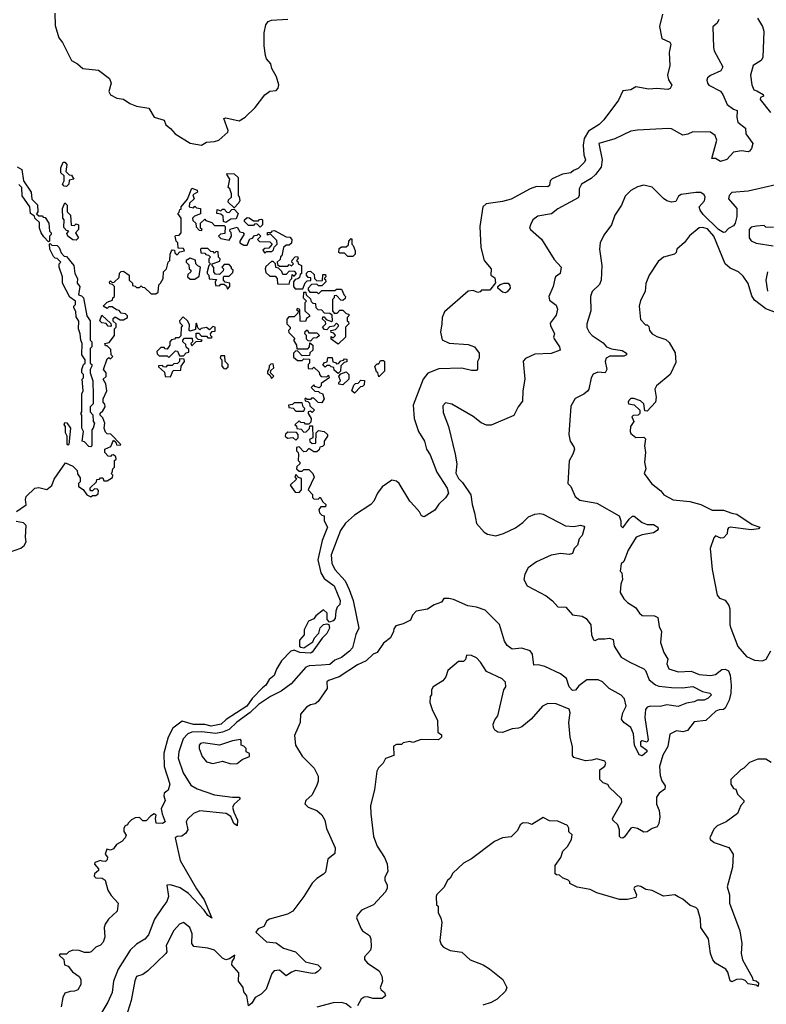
# Model space of a CAD drawing. Extents: x 1861455 to 2058065, y 200073 to 437907.
# Tile 101 of 256: x 1973297 to 1977888, y 260072 to 266126. Entities that reach past the tile are written whole.
import ezdxf

# ---------------------------------------------------------------- set-up
doc = ezdxf.new("R2010")
doc.units = 0

msp = doc.modelspace()

# ---------------------------------------------------------------- linework, layer by layer
at = {"layer": '0CON05XD'}
for points in [[(1973512.9, 266165), (1973515, 266090), (1973538.6, 266015), (1973560.8, 265985), (1973616.2, 265875), (1973653.3, 265855), (1973685, 265826.2), (1973782.5, 265815), (1973850, 265765), (1973860, 265735), (1973846, 265685), (1973855, 265663.3), (1973895, 265644.3), (1973935, 265638), (1973975, 265610), (1974015, 265594), (1974091.2, 265581.2), (1974125, 265526.7), (1974185, 265507.5), (1974195, 265480), (1974225, 265457.5), (1974252.5, 265425), (1974345, 265366.2), (1974415, 265353.8), (1974445, 265372.5), (1974495, 265376.2), (1974522.5, 265385), (1974576.7, 265435), (1974580, 265445), (1974552, 265518), (1974565, 265523.3), (1974646.9, 265503.1), (1974683, 265527), (1974744.6, 265585.4), (1974805, 265664.3), (1974835, 265686.9), (1974875, 265691.2), (1974885.6, 265704.4), (1974890, 265725), (1974875.5, 265775), (1974848.2, 265825), (1974842.3, 265855), (1974815.2, 265885.2), (1974808.1, 265905), (1974799.7, 265965), (1974799.5, 266045), (1974810, 266095), (1974825, 266113.8), (1974845, 266122), (1974945, 266130)], [(1977596, 266126), (1977586.4, 266103.6), (1977558.3, 266081.7), (1977563.3, 265955), (1977567.5, 265935), (1977621.2, 265835), (1977608.8, 265811.2), (1977545, 265783.3), (1977525, 265767.5), (1977521.2, 265755), (1977526.1, 265736.1), (1977534.2, 265724.2), (1977605.7, 265685.7), (1977621.2, 265665), (1977647.5, 265605), (1977685, 265576.7), (1977708.3, 265568.3), (1977706.2, 265525), (1977713.3, 265495), (1977759.2, 265459.2), (1977761.2, 265425), (1977803.8, 265365), (1977795.9, 265334.1), (1977785, 265317.5), (1977775, 265313.3), (1977735, 265320), (1977685, 265311.2), (1977645, 265266.7), (1977605, 265253.3), (1977575, 265273.3), (1977552.5, 265272.5), (1977584.2, 265385), (1977573, 265413), (1977545, 265433.8), (1977435, 265436), (1977405, 265421.2), (1977375, 265416.2), (1977305, 265454), (1977285, 265457.5), (1977095, 265446), (1977055, 265440), (1976956.6, 265393.4), (1976857.5, 265365), (1976877.9, 265265), (1976871.5, 265218.6), (1976836.8, 265173.2), (1976810.3, 265149.7), (1976750.6, 265115), (1976736.2, 265085), (1976736.7, 265045), (1976730.3, 265029.7), (1976605, 264964), (1976567.7, 264932.3), (1976482.3, 264917.7), (1976452.5, 264895), (1976437.5, 264865), (1976432.5, 264845), (1976437.5, 264835), (1976505, 264777.5), (1976582.5, 264652.5), (1976626.2, 264605), (1976620, 264565), (1976592.5, 264545), (1976586.4, 264533.6), (1976577.1, 264485), (1976550, 264425), (1976555, 264402.5), (1976595, 264371.2), (1976603.6, 264346.4), (1976595, 264310), (1976559.2, 264260.8), (1976561.1, 264245), (1976586, 264195), (1976580, 264175), (1976583.1, 264163.1), (1976616.2, 264115), (1976620, 264095), (1976565, 264073.3), (1976465, 264070), (1976406.4, 264043.6), (1976393, 264027), (1976403.3, 263915), (1976390, 263845), (1976389.3, 263780.7), (1976362.5, 263745), (1976335, 263692.5), (1976195, 263632.5), (1976167, 263633), (1976135, 263647.5), (1976086.1, 263686.1), (1975955, 263762.5), (1975915, 263770), (1975898.3, 263751.7), (1975900.7, 263710.7), (1975933.8, 263625), (1975974.2, 263454.2), (1975984.2, 263395), (1975977.8, 263337.8), (1975995, 263306), (1976020.4, 263280.4), (1976071.2, 263205), (1976078.5, 263145), (1976094, 263095), (1976105, 263027.5), (1976153.8, 262975), (1976173.4, 262963.4), (1976225, 262953.3), (1976272.5, 262967.5), (1976345, 263001.4), (1976391.2, 263035), (1976425, 263070), (1976465, 263086), (1976495, 263090), (1976515.9, 263085.9), (1976653.5, 263013.5), (1976705, 263009.4), (1976745, 263018.6), (1976765, 263012.5), (1976770, 263005), (1976756.2, 262955), (1976736.4, 262933.6), (1976726, 262895), (1976705.8, 262874.2), (1976695.7, 262844.3), (1976675, 262837.5), (1976624.2, 262844.2), (1976565, 262832.9), (1976475, 262792), (1976423.3, 262755), (1976402.3, 262717.7), (1976396, 262685), (1976416.7, 262645), (1976535, 262584.3), (1976573, 262553), (1976605, 262516), (1976655, 262513.3), (1976696.3, 262466.3), (1976755, 262458.9), (1976780, 262445), (1976809.2, 262405), (1976812, 262345), (1976825, 262312.5), (1976835, 262308.8), (1976855, 262318.8), (1976895, 262319.2), (1976924.1, 262324.1), (1976946.7, 262315), (1976951.2, 262275), (1976995, 262207.5), (1977048, 262175), (1977134.6, 262134.6), (1977145, 262123.8), (1977167.5, 262067.5), (1977205.9, 262035.9), (1977227.6, 262027.7), (1977305, 262020.7), (1977371.3, 262018.7), (1977435, 262025.5), (1977496.1, 261996.1), (1977540, 261985), (1977550, 261975), (1977530, 261955), (1977505, 261942), (1977465, 261942.5), (1977445, 261931.4), (1977396.4, 261923.6), (1977345, 261904.4), (1977275, 261912.9), (1977235, 261903.1), (1977175, 261905.8), (1977155, 261898.8), (1977144.3, 261885), (1977140, 261835), (1977161.7, 261698.3), (1977155, 261683.3), (1977125, 261692.5), (1977113.6, 261686.4), (1977113.6, 261663.6), (1977152.5, 261635), (1977152.5, 261625), (1977125, 261600), (1977105, 261606.7), (1977076.7, 261665), (1977071.5, 261735), (1977054.5, 261774.6), (1977011.2, 261805), (1976996.7, 261825), (1977006.2, 261865), (1977025.7, 261905), (1977015, 261951.2), (1976995, 261973.8), (1976921.2, 262015), (1976881.2, 262055), (1976853.4, 262066.6), (1976785, 262067.5), (1976735, 262031.2), (1976715, 262004), (1976695, 262001.4), (1976675, 262023.8), (1976659.5, 262075), (1976623.1, 262105), (1976525, 262149.5), (1976485, 262160), (1976457.5, 262157.5), (1976450.6, 262225), (1976435, 262245.7), (1976385, 262262.5), (1976325, 262256.2), (1976295, 262278.8), (1976277.5, 262305), (1976246.6, 262406.6), (1976160, 262495), (1976105.7, 262514.3), (1976052.8, 262522.8), (1975965, 262561.9), (1975935, 262568), (1975905, 262566.7), (1975890, 262545), (1975845, 262527.5)], [(1977249.5, 266160.4), (1977230, 266085), (1977245, 266010), (1977295, 265987.5), (1977300, 265975), (1977290, 265925), (1977294, 265845), (1977280, 265785), (1977286.1, 265756.1), (1977306.4, 265723.6), (1977296.4, 265703.6), (1977283, 265697), (1977215, 265702.9), (1977165, 265698.6), (1977085, 265712.5), (1977055, 265693.8), (1977005, 265688.8), (1976978.2, 265631.8), (1976889.3, 265510.7), (1976859.5, 265480.5), (1976795, 265440), (1976768.2, 265395)], [(1977833.3, 266135), (1977863.6, 266083.6), (1977872.5, 266055), (1977866.7, 265893.3), (1977855, 265874.2), (1977806.7, 265845), (1977790, 265785), (1977797.5, 265725), (1977810, 265695), (1977828.3, 265688.3), (1977867.5, 265665), (1977870, 265655), (1977851.7, 265648.3), (1977850, 265635), (1977913.8, 265555)], [(1976768.2, 265395), (1976762.1, 265355), (1976765.8, 265295), (1976776.2, 265265), (1976769.5, 265250.4), (1976730, 265210), (1976701.7, 265198.3), (1976685, 265183.8), (1976635, 265176.9), (1976571.7, 265148.3), (1976558, 265135), (1976554.1, 265105.9), (1976545, 265099.2), (1976475, 265100.4), (1976435, 265086.4), (1976318.3, 265021.7), (1976265, 265007.3), (1976165.9, 264994.1), (1976143.8, 264975), (1976126.2, 264855), (1976133.3, 264725), (1976152.5, 264645), (1976196.7, 264595), (1976193.8, 264555), (1976218.6, 264538.6), (1976222.3, 264507.7), (1976188, 264462), (1976137, 264463), (1976128, 264452), (1976115, 264448), (1976085, 264461.9), (1976053.8, 264456.2), (1975909.6, 264330.4), (1975894.8, 264295), (1975893.1, 264256.9), (1975884.2, 264205), (1975895, 264158), (1975937, 264137), (1976055, 264128), (1976093.6, 264113.6), (1976122.5, 264075), (1976122.5, 264045), (1976112.5, 264025), (1976111.7, 263978.3), (1976105, 263970), (1976075, 263970), (1976015, 263983.8), (1975875, 263978.6), (1975806.9, 263953.1), (1975777.1, 263915), (1975716.9, 263755), (1975723.4, 263673.4), (1975750, 263595), (1975786.2, 263535), (1975798, 263485), (1975820.6, 263450.6), (1975862.2, 263345), (1975926.3, 263246.3), (1975933.6, 263215), (1975915, 263185.4), (1975873.5, 263146.5), (1975850.2, 263109.8), (1975785, 263068.9), (1975766.9, 263075), (1975755, 263099.2), (1975724, 263135), (1975696.9, 263165), (1975630, 263275), (1975615, 263287.8), (1975585, 263294), (1975525.8, 263254.2), (1975497.5, 263215), (1975475, 263166.7), (1975456.2, 263145), (1975355, 263080.6), (1975300.4, 263029.6), (1975268.8, 262985), (1975211.9, 262835), (1975216.4, 262785), (1975235, 262745.6), (1975298.8, 262675), (1975323.1, 262623), (1975347.6, 262555), (1975382.9, 262385), (1975363.5, 262346.5), (1975342.5, 262265), (1975325, 262242.7), (1975275.8, 262204.2), (1975235, 262187.7), (1975205, 262161.8), (1975152.3, 262157.7), (1975076.3, 262153.7), (1975055.6, 262145), (1974966.5, 262043.5), (1974905, 261997.1), (1974838.5, 261965), (1974765, 261915.7), (1974715, 261866), (1974632.9, 261807.1), (1974585, 261761.9), (1974544.8, 261745.2), (1974503.5, 261736.5), (1974415, 261748.3), (1974355.3, 261744.7), (1974331.4, 261735), (1974303.5, 261705), (1974275.6, 261625), (1974272.2, 261585), (1974301.9, 261495), (1974349.5, 261419.5), (1974388.1, 261398.1), (1974495, 261360.6), (1974605, 261345.7), (1974645.8, 261345.8), (1974652.5, 261335), (1974615, 261302.5), (1974606.2, 261285), (1974613.4, 261253.4), (1974637.3, 261205), (1974635, 261170), (1974614.7, 261184.7), (1974596.4, 261226.4), (1974566.1, 261246.1), (1974405, 261262.5), (1974365, 261246.2), (1974328.3, 261211.7), (1974321.5, 261195), (1974331.8, 261145), (1974317.3, 261122.7), (1974295, 261106.2), (1974265, 261104), (1974254.2, 261095), (1974285, 260956.7), (1974385, 260782), (1974432.2, 260715), (1974478.3, 260601.7), (1974455, 260617.5), (1974431.9, 260651.9), (1974335, 260754.2), (1974285, 260788.6), (1974225, 260806.2), (1974202.5, 260805), (1974212, 260735), (1974202.5, 260705), (1974178.2, 260671.8), (1974126, 260595), (1974089.6, 260500.4), (1974066.4, 260473.6), (1974015, 260441.4), (1973975.8, 260405), (1973902.1, 260287.9), (1973873.9, 260213.9), (1973866.2, 260145), (1973840, 260085), (1973802, 260025)], [(1973281.7, 265221.7), (1973310, 265205), (1973320, 265135), (1973367.5, 265065), (1973371.7, 265021.7), (1973407, 264987), (1973410, 264945), (1973401.7, 264931.7), (1973415, 264920), (1973435, 264920), (1973441.7, 264911.7), (1973455, 264910), (1973477.5, 264875), (1973480, 264825), (1973490, 264815), (1973490, 264805), (1973480, 264795), (1973480, 264765), (1973475, 264760)], [(1973585, 265100), (1973571.7, 265101.7), (1973560, 265115), (1973570, 265135), (1973570, 265165), (1973550, 265185), (1973550, 265215), (1973565, 265250), (1973575, 265250), (1973587.5, 265235), (1973581.7, 265191.7), (1973601.7, 265171.7), (1973615, 265170), (1973630, 265145), (1973601.7, 265138.3), (1973600, 265115), (1973585, 265100)], [(1974615, 264970), (1974580, 265005), (1974581.7, 265018.3), (1974600, 265035), (1974600, 265055), (1974590, 265085), (1974580, 265095), (1974590, 265145), (1974570, 265175), (1974575, 265180), (1974615, 265177.5), (1974640, 265155), (1974640, 265045), (1974647, 265037), (1974650, 265015), (1974645, 265000), (1974615, 264970)], [(1973277, 263103), (1973337, 263143), (1973332.5, 263175), (1973337.5, 263195), (1973390, 263245), (1973415, 263250), (1973465, 263237.5), (1973495, 263262.5), (1973509.3, 263300.7), (1973578.3, 263401.7), (1973625, 263380), (1973650, 263355), (1973653, 263333), (1973668.3, 263308.3), (1973670, 263285), (1973660, 263275), (1973660, 263255), (1973688.3, 263238.3), (1973710, 263205), (1973735, 263192.5), (1973745, 263200), (1973765, 263200), (1973779.3, 263210.7), (1973781.7, 263231.7), (1973775, 263240), (1973758.3, 263241.7), (1973745, 263230), (1973735, 263230), (1973730, 263235), (1973731.7, 263248.3), (1973770, 263285), (1973771.7, 263298.3), (1973788.3, 263301.7), (1973795, 263310), (1973808.3, 263308.3), (1973815, 263290), (1973835, 263290), (1973868.3, 263311.7), (1973870, 263325), (1973860, 263335), (1973867, 263343), (1973870, 263365), (1973880, 263375), (1973880, 263415), (1973890, 263425), (1973888.3, 263438.3), (1973875, 263450), (1973861.7, 263448.3), (1973855, 263440), (1973841.7, 263441.7), (1973820, 263465), (1973820, 263485), (1973858.3, 263501.7), (1973875, 263540), (1973888.3, 263528.3), (1973891.7, 263511.7), (1973915, 263510), (1973920, 263515), (1973858.3, 263578.3), (1973835, 263580), (1973825, 263590), (1973817.5, 263615), (1973820, 263645), (1973808.3, 263678.3), (1973792.5, 263695), (1973793, 263707), (1973809.3, 263720.7), (1973822.5, 263745), (1973821.7, 263761.7), (1973810, 263775), (1973810, 263795), (1973832.5, 263845), (1973827, 263887), (1973810, 263915), (1973828.3, 263931.7), (1973830, 263955), (1973812.5, 263975), (1973835, 264040), (1973845, 264050), (1973855, 264040), (1973870, 264055), (1973860, 264065), (1973858.3, 264098.3), (1973835, 264120), (1973825, 264120), (1973820, 264135), (1973848.3, 264141.7), (1973880, 264185), (1973880, 264225), (1973890, 264235), (1973890, 264255), (1973871.7, 264271.7), (1973871.7, 264288.3), (1973885, 264300), (1973915, 264280), (1973935, 264280), (1973960, 264295), (1973960, 264305), (1973948.3, 264318.3), (1973921.7, 264321.7), (1973908.3, 264338.3), (1973891.7, 264341.7), (1973865, 264360), (1973845, 264360), (1973835, 264350), (1973810, 264365), (1973835, 264390), (1973868.3, 264401.7), (1973870, 264415), (1973880, 264425), (1973880, 264485), (1973868.3, 264498.3), (1973851.7, 264501.7), (1973850, 264515), (1973855, 264520), (1973865, 264510), (1973878.3, 264511.7), (1973908.3, 264541.7), (1973911.7, 264568.3), (1973921.7, 264578.3), (1973935, 264580), (1973970, 264555), (1973970, 264525), (1973990, 264505), (1973991.7, 264491.7), (1974008.3, 264488.3), (1974015, 264480), (1974035, 264480), (1974045, 264490), (1974051.7, 264481.7), (1974065, 264480), (1974105, 264440), (1974135, 264440), (1974148.3, 264451.7), (1974152.5, 264495), (1974163, 264507), (1974180, 264535), (1974182.5, 264575), (1974200, 264595), (1974210, 264635), (1974220, 264645), (1974222.5, 264685), (1974230, 264705), (1974235, 264710), (1974248.3, 264708.3), (1974251.7, 264691.7), (1974265, 264680), (1974281.7, 264698.3), (1974310, 264705), (1974305, 264720), (1974271.7, 264721.7), (1974270, 264755), (1974260, 264765), (1974252.5, 264795), (1974255, 264800), (1974278.3, 264801.7), (1974290, 264815), (1974290, 264905), (1974270, 264935), (1974278.3, 264941.7), (1974281.7, 264958.3), (1974290, 264960), (1974290, 264975), (1974328.3, 265021.7), (1974355, 265090), (1974388.3, 265078.3), (1974390, 265065), (1974361.7, 265048.3), (1974370, 265025), (1974341.7, 264998.3), (1974340, 264975), (1974365, 264970), (1974375, 264980), (1974385, 264970), (1974410, 264965), (1974408.3, 264931.7), (1974371.7, 264918.3), (1974360, 264905), (1974361.7, 264891.7), (1974380, 264875), (1974381.7, 264851.7), (1974401.7, 264831.7), (1974415, 264830), (1974420, 264835), (1974410, 264845), (1974410, 264875), (1974435, 264900), (1974441.7, 264891.7), (1974478.3, 264878.3), (1974495, 264860), (1974555, 264860), (1974560, 264855), (1974558.3, 264811.7), (1974533, 264807), (1974520, 264795), (1974535, 264780), (1974585, 264770), (1974600, 264795), (1974597, 264817), (1974590, 264825), (1974591.7, 264838.3), (1974635, 264850), (1974651.7, 264821.7), (1974668.3, 264818.3), (1974677, 264807), (1974650, 264765), (1974650, 264755), (1974675, 264740), (1974695, 264740), (1974711.7, 264778.3), (1974728.3, 264781.7), (1974741.7, 264798.3), (1974758.3, 264801.7), (1974765, 264810), (1974780, 264795), (1974760, 264775), (1974771.7, 264761.7), (1974835, 264760), (1974850, 264745), (1974828.3, 264721.7), (1974805, 264720), (1974791.7, 264708.3), (1974805, 264690), (1974815, 264700), (1974848.3, 264701.7), (1974858.3, 264711.7), (1974861.7, 264728.3), (1974880, 264745), (1974878.3, 264768.3), (1974838.3, 264808.3), (1974821.7, 264801.7), (1974821.7, 264818.3), (1974845, 264820), (1974851.7, 264828.3), (1974865, 264830), (1974935, 264790), (1974958.3, 264788.3), (1974970, 264775), (1974968.3, 264751.7), (1974955, 264740), (1974935, 264740), (1974920, 264725), (1974910, 264675), (1974901.7, 264668.3), (1974898.3, 264651.7), (1974880, 264635), (1974881.7, 264621.7), (1974895, 264610)], [(1973475, 264760), (1973445, 264790), (1973430, 264815), (1973420, 264845), (1973418.3, 264878.3), (1973390, 264905), (1973388.3, 264918.3), (1973363.3, 264935), (1973360, 264975), (1973313, 265043), (1973310, 265095), (1973293, 265113)], [(1978045, 265133.6), (1977775, 265070.8), (1977675, 265062.5), (1977660, 265045), (1977655.4, 265025), (1977706.8, 264965), (1977707, 264915), (1977695.8, 264875), (1977685, 264858.1), (1977655, 264842.9), (1977635, 264819.2), (1977625, 264816.9), (1977594.5, 264835), (1977498.8, 264928.8), (1977480.9, 264955), (1977475.4, 264975), (1977508.2, 265011.8), (1977511.5, 265035), (1977505, 265049.2), (1977485, 265062.9), (1977455, 265064.4), (1977365, 265050.8), (1977348.3, 265041.7), (1977331.2, 265008.8), (1977305, 265003.8), (1977275, 265012), (1977255, 265026.2), (1977185, 265096.7), (1977135, 265107.5), (1977095, 265097.5), (1977053.9, 265076.1), (1977019.3, 265040.7), (1976996.7, 264985), (1976956.7, 264925), (1976936.7, 264865), (1976889.3, 264800.7), (1976866.2, 264755), (1976861.2, 264715), (1976876.2, 264615), (1976872, 264525), (1976862.3, 264497.7), (1976816.7, 264455), (1976806.7, 264425), (1976808.8, 264335), (1976783.3, 264255), (1976783.6, 264233.6), (1976797.5, 264205), (1976817.5, 264185), (1976885, 264140), (1976904.2, 264114.2), (1976935, 264102.5), (1977002.1, 264092.1), (1977027.5, 264075), (1977027.5, 264065), (1977012, 264058), (1976925, 264056.2), (1976902.5, 264045), (1976896.7, 264025), (1976906.2, 263975), (1976896.7, 263955)], [(1973645, 264770), (1973625, 264772.5), (1973592.5, 264795), (1973588.3, 264811.7), (1973600, 264825), (1973585, 264830), (1973568.3, 264848.3), (1973570, 264895), (1973562.5, 264905), (1973560, 264965), (1973575, 265000), (1973590, 264985), (1973590, 264945), (1973610, 264925), (1973613, 264863), (1973635, 264860), (1973645, 264870), (1973660, 264865), (1973660, 264835), (1973640, 264815), (1973660, 264785), (1973645, 264770)], [(1974565, 264880), (1974550, 264885), (1974548.3, 264918.3), (1974535, 264930), (1974510, 264935), (1974511.7, 264958.3), (1974535, 264950), (1974545, 264960), (1974555, 264960), (1974571.7, 264941.7), (1974585, 264940), (1974601.7, 264958.3), (1974615, 264960), (1974640, 264935), (1974628.3, 264901.7), (1974595, 264900), (1974565, 264880)], [(1974775, 264850), (1974755, 264870), (1974741.7, 264868.3), (1974735, 264860), (1974705, 264860), (1974680, 264885), (1974680, 264895), (1974695, 264910), (1974708.3, 264908.3), (1974735, 264890), (1974765, 264890), (1974771.7, 264898.3), (1974785, 264900), (1974790, 264895), (1974790, 264865), (1974775, 264850)], [(1978005, 264302.9), (1977885, 264348.1), (1977815, 264402.5), (1977798, 264428), (1977775, 264503.8), (1977745, 264549.2), (1977717.5, 264575), (1977665, 264599.1), (1977634.6, 264625), (1977565.4, 264795), (1977525, 264839.4), (1977495, 264848), (1977475, 264846.2), (1977415, 264797.5), (1977383.9, 264756.1), (1977337.5, 264715), (1977332.5, 264695), (1977322.5, 264685), (1977255, 264666.7), (1977221.7, 264638.3), (1977166.7, 264555), (1977147, 264503), (1977142.5, 264455), (1977115, 264400), (1977106.7, 264365), (1977115, 264282.5), (1977145, 264250), (1977155, 264250), (1977165, 264240), (1977170, 264215), (1977186.7, 264195), (1977215, 264178), (1977269.5, 264159.6), (1977290.5, 264140.4), (1977327.3, 264077.3), (1977332, 264018), (1977296.7, 263945), (1977212.5, 263875), (1977202.5, 263855), (1977210, 263805), (1977206.7, 263775), (1977155, 263720), (1977141.7, 263721.7), (1977133.8, 263765), (1977115, 263782), (1977073.6, 263796.4), (1977055, 263796.7), (1977043.3, 263785), (1977037.5, 263775), (1977040, 263765), (1977075, 263757.5), (1977110, 263725), (1977110, 263705), (1977100, 263695), (1977068.3, 263691.7), (1977060, 263685), (1977072.5, 263655), (1977053.3, 263625), (1977050, 263595), (1977055, 263582.5), (1977085, 263557.5), (1977135, 263560), (1977145, 263550), (1977138, 263505), (1977144.1, 263464.1), (1977139.2, 263405), (1977147.5, 263365), (1977136.7, 263335), (1977182.5, 263275), (1977239.3, 263229.3), (1977257.5, 263205), (1977315, 263174), (1977416.4, 263163.6), (1977485, 263146.2), (1977555, 263110), (1977625, 263111.4), (1977675, 263091.1), (1977705.8, 263085.8), (1977801.4, 263021.4), (1977847.5, 263005), (1977840, 262995), (1977795, 262990), (1977665, 263006.2), (1977655, 263002.5), (1977649.3, 262990.7), (1977647.5, 262965), (1977625, 262940), (1977608.3, 262938.3), (1977575, 262952.5), (1977565, 262940), (1977543.3, 262875), (1977554, 262745), (1977585, 262587.5), (1977599.3, 262569.3), (1977635, 262556.7), (1977656.7, 262525), (1977663.6, 262503.6), (1977663.3, 262405), (1977668.8, 262385), (1977711.7, 262271.7), (1977765, 262211.2), (1977815, 262188), (1977865, 262184), (1977886, 262195), (1977915, 262246.2)], [(1977931.7, 264848.3), (1977885, 264850), (1977875, 264860), (1977826.4, 264856.4), (1977795, 264850), (1977782.5, 264835), (1977781.2, 264785), (1977795, 264766.7), (1977825, 264751.2), (1977930, 264735)], [(1975345, 264670), (1975315, 264670), (1975295, 264690), (1975265, 264690), (1975260, 264695), (1975261.7, 264718.3), (1975275, 264730), (1975305, 264730), (1975318.3, 264741.7), (1975320, 264765), (1975335, 264780), (1975340, 264775), (1975340, 264745), (1975348.3, 264738.3), (1975360, 264705), (1975360, 264685), (1975345, 264670)], [(1973735, 263500), (1973721.7, 263501.7), (1973695, 263530), (1973682.5, 263535), (1973690, 263595), (1973680, 263615), (1973680, 263695), (1973673.3, 263705), (1973680, 263715), (1973680, 263825), (1973687.5, 263845), (1973682.5, 263915), (1973690, 263925), (1973690, 263945), (1973680, 263955), (1973680, 263975), (1973690, 264005), (1973700, 264015), (1973700, 264035), (1973680, 264065), (1973682.5, 264135), (1973672.5, 264155), (1973670, 264195), (1973660, 264225), (1973661.7, 264271.7), (1973645, 264300), (1973641.7, 264331.7), (1973630, 264355), (1973630, 264365), (1973640, 264375), (1973640, 264395), (1973605, 264420), (1973560, 264505), (1973560, 264545), (1973540, 264605), (1973540, 264625), (1973550, 264635), (1973528.3, 264658.3), (1973515, 264660), (1973505, 264670), (1973482.5, 264715), (1973480, 264745), (1973485, 264750), (1973495, 264740), (1973528.3, 264738.3), (1973540, 264725), (1973551.7, 264691.7), (1973571.7, 264671.7), (1973585, 264670), (1973630, 264615), (1973637.5, 264565), (1973652.5, 264535), (1973650, 264505), (1973667.5, 264485), (1973660, 264435), (1973678.3, 264428.3), (1973690, 264415), (1973710, 264305), (1973730, 264275), (1973730, 264155), (1973740, 264145), (1973740, 264115), (1973730, 264105), (1973730, 264015), (1973740, 264005), (1973740, 263995), (1973730, 263975), (1973730, 263955), (1973747.5, 263905), (1973750, 263815), (1973750, 263765), (1973730, 263745), (1973730, 263715), (1973747, 263697), (1973750, 263655), (1973757.5, 263645), (1973750, 263615), (1973740, 263605), (1973740, 263505), (1973735, 263500)], [(1974575, 264470), (1974590, 264485), (1974590, 264505), (1974561.7, 264511.7), (1974550, 264525), (1974550, 264545), (1974555, 264550), (1974585, 264550), (1974608.3, 264571.7), (1974610, 264585), (1974600, 264595), (1974600, 264605), (1974585, 264620), (1974555, 264620), (1974540, 264605), (1974550, 264595), (1974548.3, 264581.7), (1974525, 264560), (1974501.7, 264561.7), (1974490, 264575), (1974491.7, 264601.7), (1974480, 264615), (1974480, 264625), (1974528.3, 264641.7), (1974530, 264655), (1974520, 264665), (1974518.3, 264698.3), (1974505, 264700), (1974495, 264690), (1974488.3, 264698.3), (1974471.7, 264701.7), (1974455, 264720), (1974415, 264720), (1974410, 264715), (1974411.7, 264691.7), (1974435, 264690), (1974441.7, 264681.7), (1974458.3, 264678.3), (1974470, 264665), (1974460, 264655), (1974460, 264635), (1974470, 264625), (1974460, 264615), (1974450, 264575), (1974450, 264565), (1974460, 264555), (1974461.7, 264531.7), (1974508.3, 264528.3), (1974500, 264515), (1974501.7, 264491.7), (1974525, 264490), (1974535, 264500), (1974555, 264500), (1974568.3, 264488.3), (1974575, 264470)], [(1974895, 264610), (1974945, 264610), (1974955, 264620), (1974968.3, 264611.7), (1974980, 264625), (1974970, 264635), (1974971.7, 264648.3), (1974991.7, 264668.3), (1975005, 264670), (1975010, 264655), (1975000, 264645), (1975008.3, 264638.3), (1975010, 264625), (1975030, 264615), (1975030, 264565), (1975021.7, 264558.3), (1975018.3, 264541.7), (1975008.3, 264531.7), (1974991.7, 264528.3), (1974980, 264515), (1974980, 264485), (1974991.7, 264471.7), (1975038.3, 264471.7), (1975051.7, 264508.3), (1975065, 264520), (1975088.3, 264521.7), (1975088.3, 264538.3), (1975071.7, 264541.7), (1975060, 264555), (1975061.7, 264568.3), (1975071.7, 264578.3), (1975085, 264580), (1975108.3, 264558.3), (1975110, 264535), (1975125, 264520), (1975158.3, 264521.7), (1975161.7, 264558.3), (1975178.3, 264558.3), (1975180, 264545), (1975170, 264535), (1975178.3, 264528.3), (1975180, 264515), (1975155, 264490), (1975135, 264490), (1975125, 264500), (1975091.7, 264498.3), (1975070, 264475), (1975070, 264465), (1975081.7, 264451.7), (1975125, 264450), (1975135, 264440), (1975155, 264460), (1975235, 264460), (1975245, 264470), (1975275, 264470), (1975291.7, 264431.7), (1975300, 264425), (1975298.3, 264411.7), (1975285, 264400), (1975271.7, 264401.7), (1975245, 264430), (1975231.7, 264428.3), (1975230, 264415), (1975220, 264405), (1975220, 264335), (1975231.7, 264321.7), (1975248.3, 264321.7), (1975265, 264340), (1975285, 264340), (1975305, 264320), (1975320, 264315), (1975320, 264305), (1975310, 264295), (1975310, 264275), (1975318.3, 264268.3), (1975320, 264255), (1975300, 264235), (1975300, 264175), (1975255, 264130), (1975211.7, 264161.7), (1975211.7, 264178.3), (1975225, 264170), (1975240, 264185), (1975228.3, 264198.3), (1975211.7, 264201.7), (1975210, 264215), (1975238.3, 264221.7), (1975258.3, 264241.7), (1975258.3, 264248.3), (1975245, 264260), (1975228.3, 264241.7), (1975201.7, 264238.3), (1975185, 264220), (1975171.7, 264221.7), (1975160, 264235), (1975180, 264255), (1975178.3, 264268.3), (1975160, 264285), (1975161.7, 264298.3), (1975168.3, 264298.3), (1975181.7, 264281.7), (1975215, 264270), (1975220, 264275), (1975218.3, 264308.3), (1975205, 264320), (1975171.7, 264321.7), (1975155, 264340), (1975131.7, 264341.7), (1975120, 264355), (1975118.3, 264378.3), (1975101.7, 264381.7), (1975091.7, 264391.7), (1975088.3, 264408.3), (1975061.7, 264431.7), (1975058.3, 264448.3), (1975041.7, 264448.3), (1975040, 264415), (1975060, 264395), (1975050, 264385), (1975050, 264335), (1975078.3, 264308.3), (1975078.3, 264301.7), (1975061.7, 264288.3), (1975055, 264270), (1975021.7, 264271.7), (1975020, 264345), (1975005, 264350), (1975000, 264345), (1975010, 264335), (1975008.3, 264321.7), (1974985, 264300), (1974951.7, 264298.3), (1974940, 264285), (1974940, 264255), (1974960, 264235), (1974960, 264225), (1974950, 264215), (1974951.7, 264201.7), (1974990, 264165), (1974980, 264155), (1975000, 264125), (1975001.7, 264101.7), (1975068.3, 264101.7), (1975080, 264115), (1975081.7, 264138.3), (1975100, 264125), (1975100, 264095), (1975081.7, 264078.3), (1975078.3, 264061.7), (1975035, 264060), (1975008.3, 264088.3), (1974995, 264090), (1974980, 264075), (1974981.7, 264051.7), (1975005, 264030), (1975035, 264030), (1975045, 264040), (1975078.3, 264038.3), (1975080, 264015), (1975070, 264005), (1975071.7, 263981.7), (1975095, 263980), (1975105, 263990), (1975138.3, 263958.3), (1975140, 263945), (1975151.7, 263931.7), (1975185, 263930), (1975195, 263940), (1975200, 263925), (1975151.7, 263888.3), (1975150, 263875), (1975138.3, 263861.7), (1975111.7, 263871.7), (1975105, 263880), (1975090, 263865), (1975111.7, 263841.7), (1975135, 263840), (1975141.7, 263831.7), (1975158.3, 263828.3), (1975170, 263795), (1975155, 263770), (1975131.7, 263771.7), (1975105, 263800), (1975091.7, 263798.3), (1975085, 263790), (1975065, 263790), (1975055, 263800), (1975050, 263795), (1975051.7, 263781.7), (1975068.3, 263778.3), (1975078.3, 263768.3), (1975081.7, 263751.7), (1975110, 263725), (1975095, 263710), (1975085, 263720), (1975070, 263715), (1975070, 263705), (1975090, 263675), (1975088.3, 263651.7), (1975075, 263640), (1975055, 263640), (1975048.3, 263648.3), (1975025, 263650), (1975015, 263660), (1974990, 263635), (1974998.3, 263628.3), (1975001.7, 263611.7), (1975028.3, 263608.3), (1975045, 263590), (1975058.3, 263591.7), (1975078.3, 263611.7), (1975081.7, 263628.3), (1975098.3, 263628.3), (1975100, 263555), (1975080, 263545), (1975081.7, 263531.7), (1975095, 263520), (1975118.3, 263521.7), (1975120, 263585), (1975135, 263600), (1975170, 263595), (1975190, 263575), (1975190, 263565), (1975170, 263535), (1975168.3, 263511.7), (1975158.3, 263501.7), (1975141.7, 263498.3), (1975138.3, 263481.7), (1975125, 263470), (1975105, 263470), (1975075, 263490), (1975058.3, 263471.7), (1975045, 263470), (1975015, 263500), (1975000, 263495), (1975000, 263475), (1975010, 263465), (1975011.7, 263451.7), (1975010, 263415), (1975020, 263405), (1975020, 263395), (1975001.7, 263378.3), (1975000, 263365), (1975015, 263350), (1975035, 263350), (1975045, 263360), (1975075, 263360), (1975100, 263335), (1975107, 263313), (1975070, 263235), (1975097, 263207), (1975098.3, 263188.3), (1975105, 263180), (1975131.7, 263178.3), (1975145, 263190), (1975161.7, 263161.7), (1975180, 263145), (1975178.3, 263131.7), (1975148.3, 263131.7), (1975137.5, 263115), (1975140, 263095), (1975155, 263080), (1975170, 263075), (1975170, 263045), (1975188.8, 263005), (1975157, 262923), (1975130.8, 262805), (1975149.2, 262725), (1975170.3, 262690.3), (1975231.2, 262645), (1975266.7, 262555), (1975265, 262530), (1975250, 262515), (1975240.7, 262489.3), (1975236.2, 262445), (1975225, 262430), (1975201.7, 262421.7), (1975188.3, 262438.3), (1975187, 262477), (1975165, 262497.5), (1975118.3, 262461.7), (1975105, 262443.3), (1975072.3, 262427.7), (1975046, 262375), (1975047, 262343), (1975018.3, 262311.7), (1975017.5, 262275), (1975025, 262267.5), (1975045, 262263.3), (1975099.5, 262300.4), (1975110, 262325), (1975135.9, 262354.1), (1975145, 262387.5), (1975165, 262406.7), (1975185, 262412.5), (1975197.5, 262407.5), (1975201.2, 262385), (1975185, 262351.2), (1975156.9, 262323.1), (1975095, 262236.7), (1975085, 262231.2), (1975020, 262235), (1974985, 262248.8), (1974965, 262243.8), (1974906.7, 262185), (1974876.1, 262133.9), (1974862.5, 262095), (1974830.7, 262069.3), (1974810, 262035), (1974791.2, 262018.8), (1974726.9, 261953.1), (1974693.3, 261905), (1974566.8, 261823.2), (1974536.7, 261795), (1974475, 261781.8), (1974435, 261792.1), (1974365, 261793.3), (1974297.3, 261812.7), (1974239.5, 261770.5), (1974209.4, 261715), (1974183, 261617), (1974185.6, 261535), (1974220, 261425), (1974210.5, 261389.6), (1974185, 261370), (1974183.3, 261355), (1974192.5, 261325), (1974167.5, 261275), (1974173, 261243), (1974192.5, 261195), (1974175, 261183.8), (1974137, 261187), (1974132.5, 261215), (1974137.5, 261235), (1974125, 261242.5), (1974100.7, 261229.3), (1974075, 261200), (1974055, 261200), (1974035, 261220), (1974008.3, 261218.3), (1973985, 261207.5), (1973963.6, 261186.4), (1973960, 261175), (1973945, 261170), (1973937.5, 261155), (1973936.7, 261135), (1973951.7, 261111.7), (1973946.7, 261095), (1973925, 261074), (1973892.5, 261055), (1973875, 261027.5), (1973855, 261020), (1973833.6, 261026.4), (1973822.5, 260995), (1973836.4, 260976.4), (1973835, 260960), (1973825, 260950), (1973805, 260952.5), (1973795, 260957.5), (1973760, 260945), (1973757.5, 260935), (1973782.5, 260905), (1973782.5, 260895), (1973756.7, 260875), (1973755, 260860), (1973765, 260850), (1973805, 260847.5), (1973822.5, 260835), (1973840, 260775), (1973860.7, 260740.7), (1973902.5, 260695), (1973897.5, 260645), (1973842.5, 260595), (1973822.5, 260565), (1973817.5, 260545), (1973820, 260485), (1973810, 260455), (1973795, 260436.7), (1973765, 260423.3), (1973737.5, 260395), (1973725, 260391.2), (1973695, 260390), (1973663, 260403), (1973625, 260406.2), (1973600, 260395), (1973585, 260380), (1973545, 260380), (1973540, 260375), (1973568.3, 260348.3), (1973572.5, 260315), (1973596.1, 260306.1), (1973622.3, 260272.3), (1973663, 260243), (1973672.5, 260225), (1973672.5, 260195), (1973655, 260162.5), (1973635, 260152.5), (1973608.3, 260151.7), (1973575, 260140), (1973563.3, 260115), (1973553, 260057)], [(1974375, 264530), (1974401.7, 264548.3), (1974410, 264605), (1974391.7, 264611.7), (1974380, 264625), (1974378.3, 264648.3), (1974345, 264660), (1974320, 264645), (1974320, 264635), (1974338.3, 264618.3), (1974340, 264595), (1974350, 264585), (1974350, 264575), (1974331.7, 264558.3), (1974330, 264545), (1974345, 264530), (1974375, 264530)], [(1974955, 264500), (1974960, 264525), (1974970, 264535), (1974971.7, 264558.3), (1974985, 264550), (1975000, 264565), (1974988.3, 264578.3), (1974955, 264580), (1974935, 264560), (1974915, 264560), (1974908.3, 264578.3), (1974888.3, 264598.3), (1974871.7, 264601.7), (1974870, 264625), (1974855, 264640), (1974845, 264640), (1974811.7, 264608.3), (1974807.5, 264595), (1974811.7, 264571.7), (1974835, 264550), (1974868.3, 264548.3), (1974880, 264535), (1974881.7, 264501.7), (1974955, 264500)], [(1977894.2, 264575), (1977884.3, 264525), (1977895, 264457.5)], [(1976283, 264447), (1976265, 264450), (1976237.5, 264475), (1976237.5, 264485), (1976251.7, 264498.3), (1976275, 264506.7), (1976300, 264505), (1976311.7, 264491.7), (1976312.5, 264475), (1976295, 264452.5), (1976283, 264447)], [(1973855, 264240), (1973841.7, 264241.7), (1973828.3, 264258.3), (1973803, 264263), (1973790, 264275), (1973801.7, 264308.3), (1973858.3, 264258.3), (1973860, 264245), (1973855, 264240)], [(1974215, 264050), (1974255, 264090), (1974268.3, 264088.3), (1974280, 264060), (1974305, 264060), (1974321.7, 264078.3), (1974338.3, 264081.7), (1974338.3, 264098.3), (1974321.7, 264111.7), (1974318.3, 264128.3), (1974300, 264145), (1974300, 264155), (1974311.7, 264168.3), (1974358.3, 264168.3), (1974360, 264145), (1974350, 264135), (1974355, 264120), (1974381.7, 264148.3), (1974415, 264150), (1974420, 264155), (1974395, 264160), (1974381.7, 264171.7), (1974381.7, 264198.3), (1974398.3, 264198.3), (1974415, 264180), (1974445, 264180), (1974455, 264170), (1974475, 264170), (1974480, 264175), (1974471.7, 264181.7), (1974470, 264195), (1974481.7, 264208.3), (1974498.3, 264211.7), (1974500, 264235), (1974485, 264240), (1974465, 264220), (1974445, 264232.5), (1974412.5, 264227.5), (1974405, 264220), (1974391.7, 264231.7), (1974385, 264260), (1974380, 264255), (1974378.3, 264221.7), (1974345, 264210), (1974340, 264215), (1974341.7, 264251.7), (1974330, 264275), (1974301.7, 264298.3), (1974280, 264275), (1974281.7, 264261.7), (1974297.5, 264245), (1974290, 264235), (1974288.3, 264181.7), (1974275, 264170), (1974255, 264170), (1974248.3, 264161.7), (1974231.7, 264158.3), (1974220, 264145), (1974220, 264125), (1974205, 264100), (1974191.7, 264101.7), (1974185, 264110), (1974165, 264110), (1974140, 264085), (1974141.7, 264071.7), (1974155, 264060), (1974205, 264060), (1974215, 264050)], [(1975085, 264150), (1975071.7, 264151.7), (1975061.7, 264161.7), (1975060, 264185), (1975050, 264195), (1975051.7, 264208.3), (1975065, 264220), (1975075, 264200), (1975125, 264200), (1975140, 264185), (1975125, 264170), (1975101.7, 264168.3), (1975085, 264150)], [(1974565, 263980), (1974578.3, 263991.7), (1974580, 264005), (1974560, 264025), (1974558.3, 264058.3), (1974535, 264060), (1974530, 264045), (1974540, 264035), (1974540, 263995), (1974551.7, 263981.7), (1974565, 263980)], [(1975255, 263950), (1975231.7, 263971.7), (1975228.3, 263988.3), (1975211.7, 263991.7), (1975205, 264000), (1975185, 264000), (1975175, 263990), (1975161.7, 264001.7), (1975171.7, 264018.3), (1975188.3, 264021.7), (1975191.7, 264048.3), (1975218.3, 264048.3), (1975221.7, 264021.7), (1975238.3, 264018.3), (1975245, 264010), (1975258.3, 264011.7), (1975271.7, 264028.3), (1975288.3, 264031.7), (1975295, 264040), (1975308.3, 264038.3), (1975308.3, 264021.7), (1975291.7, 264018.3), (1975271.7, 263998.3), (1975270, 263965), (1975255, 263950)], [(1974225, 263930), (1974241.7, 263968.3), (1974288.3, 263971.7), (1974290, 263995), (1974310, 264025), (1974308.3, 264038.3), (1974280, 264040), (1974280, 264025), (1974268.3, 264011.7), (1974245, 264010), (1974235, 264000), (1974205, 264000), (1974195, 263990), (1974181.7, 263991.7), (1974175, 264000), (1974151.7, 263998.3), (1974151.7, 263991.7), (1974188.3, 263958.3), (1974191.7, 263931.7), (1974225, 263930)], [(1974845, 263920), (1974860, 263935), (1974840, 263955), (1974841.7, 263968.3), (1974860, 263985), (1974855, 264010), (1974841.7, 264008.3), (1974831.7, 263998.3), (1974830, 263975), (1974820, 263965), (1974821.7, 263951.7), (1974838.3, 263938.3), (1974845, 263920)], [(1975505, 263930), (1975500, 263955), (1975491.7, 263961.7), (1975480, 263995), (1975495, 264010), (1975505, 264010), (1975515, 264030), (1975535, 264030), (1975540, 264025), (1975540, 263965), (1975505, 263930)], [(1975285, 263880), (1975260, 263885), (1975260, 263895), (1975270, 263905), (1975260, 263935), (1975271.7, 263948.3), (1975305, 263960), (1975320, 263945), (1975320, 263915), (1975285, 263880)], [(1976896.7, 263955), (1976851.7, 263958.3), (1976822.9, 263947.1), (1976811.2, 263925), (1976796.2, 263855), (1976788.3, 263841.7), (1976766.1, 263823.9), (1976712.3, 263797.7), (1976685, 263750), (1976672.5, 263575), (1976682.5, 263535), (1976705, 263500), (1976707.5, 263485), (1976698.8, 263455), (1976676.2, 263413.8), (1976667.5, 263275), (1976686.7, 263255), (1976712.5, 263195), (1976741.2, 263171.2), (1976845, 263153.8), (1976982.5, 263075), (1976993.8, 263045), (1976994, 263015), (1977005, 263002.5), (1977044.3, 263055.7), (1977065, 263073.3), (1977075, 263073.8), (1977124, 263034), (1977155, 263023.3), (1977195, 263021.4), (1977220, 263005), (1977223.3, 262995), (1977216.2, 262985), (1977195, 262972), (1977125, 262958.6), (1977087.5, 262945), (1977037.5, 262865), (1977012.5, 262795), (1976995, 262780), (1976990, 262735), (1977000, 262725), (1977002.5, 262685), (1976992.5, 262655), (1976990, 262605), (1977012.5, 262565), (1977033.6, 262543.6), (1977083, 262513), (1977107, 262477), (1977125, 262463.3), (1977200.7, 262460.7), (1977220.7, 262450.7), (1977228.8, 262395), (1977243.8, 262365), (1977237, 262297), (1977256.7, 262235), (1977281.2, 262195), (1977276.7, 262165), (1977287.5, 262135), (1977345, 262117.5), (1977425, 262120.4), (1977475, 262100.5), (1977545, 262094.6), (1977575, 262101.1), (1977615, 262130), (1977635, 262133.5), (1977655, 262121.9), (1977665.3, 262095.3), (1977671.2, 262035), (1977668.5, 261985), (1977658.4, 261941.6), (1977635, 261892.9), (1977625, 261884.2), (1977597, 261883), (1977576.7, 261875), (1977515, 261816.7), (1977445, 261808.8), (1977403.3, 261755), (1977375, 261747.5), (1977335, 261753.8), (1977295, 261732.5), (1977283.1, 261656.9), (1977251.9, 261605), (1977230.6, 261535), (1977235, 261480), (1977245, 261445.8), (1977266.2, 261415), (1977264.3, 261395), (1977228.8, 261371.2), (1977213.3, 261345), (1977212, 261302), (1977229.2, 261265), (1977232, 261225), (1977226.9, 261185), (1977216.3, 261163.7), (1977185, 261154), (1977155, 261133.8), (1977135, 261130), (1977095, 261154.2), (1977065, 261160), (1977054.2, 261155), (1977015, 261102), (1977005, 261094.3), (1976992.5, 261095), (1976984.5, 261104.5), (1976985.6, 261145), (1976975.6, 261175.5), (1976943.8, 261205), (1976942, 261215), (1976998.8, 261315), (1976997.5, 261335), (1976922.5, 261405), (1976913, 261423), (1976885, 261433.3), (1976863.8, 261455), (1976863.3, 261515), (1976895, 261537.5), (1976900, 261555), (1976895, 261567.5), (1976845, 261582.5), (1976815, 261572.5), (1976775, 261570), (1976705, 261590), (1976695, 261602.5), (1976695.9, 261655.9), (1976681.2, 261715), (1976673.3, 261805), (1976682, 261865), (1976675, 261887.5), (1976595, 261920), (1976545, 261922.5), (1976512.5, 261905), (1976442.5, 261825), (1976385, 261777.5), (1976365, 261770), (1976325, 261766.7), (1976265, 261743.1), (1976236.4, 261746.4), (1976218.6, 261758.6), (1976210, 261775), (1976208.8, 261795), (1976218.8, 261821.2), (1976236.7, 261845), (1976274, 262006), (1976286, 262025), (1976285, 262052.5), (1976264.2, 262074.2), (1976168.3, 262118.3), (1976131.2, 262175), (1976105, 262203.3), (1976075, 262216.7), (1976045, 262220), (1976038.3, 262191.7), (1976025, 262180), (1975995, 262180), (1975930, 262125), (1975917.5, 262085), (1975899.3, 262060.7), (1975840, 262025), (1975830, 262005), (1975830, 261975), (1975820, 261965), (1975818.3, 261928.3), (1975832.5, 261885), (1975867, 261817), (1975867.5, 261745), (1975890, 261730), (1975890, 261715), (1975871.7, 261698.3), (1975765, 261700), (1975715, 261682.5), (1975695, 261687.5), (1975655, 261680), (1975645, 261670), (1975615, 261670), (1975595, 261660), (1975597, 261603), (1975547, 261583), (1975532.5, 261555), (1975503.9, 261526.1), (1975493.6, 261506.4), (1975478.3, 261391.7), (1975453.3, 261295), (1975457, 261243), (1975472, 261105), (1975494.3, 261045), (1975541.2, 260975), (1975555.9, 260935.9), (1975560.7, 260889.3), (1975543.3, 260855), (1975543.3, 260835), (1975557.5, 260805), (1975557, 260787), (1975546.7, 260765), (1975472.5, 260685), (1975399.5, 260650.4), (1975371.7, 260618.3), (1975368.8, 260605), (1975395.9, 260535.9), (1975405, 260523.3), (1975447.5, 260495), (1975456.7, 260475), (1975458.8, 260425), (1975453.9, 260406.1), (1975416.7, 260365), (1975418.3, 260348.3), (1975435.9, 260325.9), (1975508.3, 260278.3), (1975524.4, 260245), (1975527.5, 260215), (1975513.8, 260173.8), (1975520.7, 260160.7), (1975540.8, 260145), (1975546.2, 260125), (1975525, 260108.8), (1975468.3, 260108.3), (1975435, 260118.8), (1975415, 260116.2), (1975396.7, 260105), (1975375, 260063.8)], [(1975355, 263830), (1975340, 263845), (1975351.7, 263878.3), (1975361.7, 263888.3), (1975378.3, 263891.7), (1975395, 263910), (1975418.3, 263908.3), (1975415, 263880), (1975405, 263870), (1975391.7, 263868.3), (1975355, 263830)], [(1975045, 263720), (1975050, 263735), (1975040, 263745), (1975035, 263770), (1974985, 263770), (1974975, 263760), (1974950, 263755), (1974951.7, 263741.7), (1974978.3, 263738.3), (1974995, 263720), (1975045, 263720)], [(1973595, 263510), (1973590, 263515), (1973590, 263565), (1973580, 263585), (1973580, 263625), (1973570, 263635), (1973575, 263650), (1973588.3, 263648.3), (1973610, 263615), (1973600, 263515), (1973595, 263510)], [(1974995, 263540), (1975010, 263555), (1975010, 263575), (1974998.3, 263588.3), (1974945, 263590), (1974931.7, 263578.3), (1974930, 263565), (1974943, 263553), (1974977.5, 263557.5), (1974995, 263540)], [(1975015, 263220), (1975030, 263235), (1975030, 263305), (1975011.7, 263311.7), (1974995, 263330), (1974990, 263315), (1974998.3, 263301.7), (1974960, 263265), (1974991.7, 263221.7), (1975015, 263220)], [(1973235, 262852.5), (1973305, 262876.7), (1973325.8, 262894.2), (1973336.7, 262915), (1973332.5, 262945), (1973336.4, 263016.4), (1973321.7, 263031.7), (1973275, 263040)], [(1975845, 262527.5), (1975805, 262502.5), (1975735, 262490), (1975712.5, 262465), (1975700, 262435), (1975655, 262412.5), (1975610.7, 262399.3), (1975598.3, 262381.7), (1975596.4, 262363.6), (1975577.5, 262325), (1975535, 262292.5), (1975495, 262236.2), (1975471.2, 262225), (1975426.7, 262185), (1975375, 262160), (1975261.2, 262085), (1975195, 262064.2), (1975185.8, 262055), (1975186.8, 262013.2), (1975133.3, 261935), (1975115, 261920), (1975085, 261913.3), (1975061.7, 261898.3), (1975023, 261857), (1975022.5, 261805), (1974987.5, 261725), (1974993.3, 261665), (1975035, 261597.5), (1975107.5, 261525), (1975132.5, 261475), (1975132.5, 261445), (1975125, 261420), (1975095, 261360), (1975057.5, 261325), (1975050, 261305), (1975070, 261285), (1975123.6, 261263.6), (1975155, 261237.5), (1975173.3, 261205), (1975184.1, 261154.1), (1975237.5, 261035), (1975235, 261000), (1975192.5, 260965), (1975176.7, 260885), (1975165, 260872.5), (1975123.9, 260846.1), (1975095, 260817.5), (1975043.3, 260735), (1974975.9, 260644.1), (1974943.9, 260626.1), (1974833.9, 260596.1), (1974817.5, 260585), (1974799.3, 260550.7), (1974763.9, 260536.1), (1974750, 260515), (1974815, 260456.7), (1974875, 260451.2), (1974918.3, 260418.3), (1974992.5, 260395), (1975053.9, 260333.9), (1975130, 260315), (1975150, 260295), (1975130, 260275), (1975115.9, 260264.1), (1975095, 260261.2), (1974995, 260280), (1974969.3, 260270.7), (1974935, 260247.5), (1974895, 260282.5), (1974861.7, 260278.3), (1974848.3, 260261.7), (1974812.5, 260165), (1974782.5, 260135), (1974746.1, 260113.9), (1974725, 260080), (1974705, 260062.5), (1974693.6, 260123.6), (1974675, 260150), (1974671.2, 260175), (1974642, 260215), (1974645.7, 260265.7), (1974602.5, 260315), (1974603.8, 260336.2), (1974616.2, 260355), (1974620, 260375), (1974587.7, 260352.3), (1974565, 260345.7), (1974545, 260355.7), (1974495, 260405.6), (1974455, 260417.1), (1974368.8, 260428.8), (1974355.8, 260445.8), (1974358, 260505), (1974344.1, 260544.1), (1974305, 260576.2), (1974280, 260565), (1974245, 260526.7), (1974197.5, 260435), (1974202.5, 260395), (1974196.7, 260385), (1974085, 260278.8), (1974055, 260256.7), (1974015, 260243.3), (1974005, 260217.5), (1973982.7, 260095), (1973941.9, 259965)], [(1974595, 261550), (1974635, 261552.5), (1974665, 261577.5), (1974710, 261595), (1974710, 261615), (1974690, 261625), (1974690, 261645), (1974675, 261660), (1974660, 261665), (1974660, 261695), (1974655, 261700), (1974605, 261693.3), (1974525, 261665.8), (1974425, 261679.2), (1974410, 261675), (1974401.2, 261665), (1974401.2, 261645), (1974420, 261595), (1974445, 261563.3), (1974485, 261553.3), (1974545, 261567.5), (1974595, 261550)], [(1977918.3, 261558.3), (1977885, 261580), (1977835, 261580), (1977785, 261560), (1977750, 261525), (1977730, 261515), (1977670, 261455), (1977670, 261425), (1977685, 261400), (1977700, 261395), (1977710, 261365), (1977750, 261325), (1977750, 261315), (1977730, 261295), (1977710, 261245), (1977640, 261195), (1977585, 261170), (1977565, 261150), (1977540, 261095), (1977543.6, 261083.6), (1977555, 261077.5), (1977566.4, 261066.4), (1977656.1, 261036.1), (1977683.3, 260995), (1977680, 260915), (1977646.2, 260795), (1977661.2, 260745), (1977662, 260695), (1977723.8, 260523.8), (1977736.8, 260446.8), (1977733.9, 260383.9), (1977740.9, 260345), (1977802.5, 260235), (1977805, 260220), (1977825, 260216.7), (1977840, 260205), (1977838.3, 260181.7), (1977825, 260190), (1977775, 260198.8), (1977758, 260218), (1977737.1, 260227.1), (1977705, 260226), (1977675, 260211.4), (1977665, 260216.2), (1977651.1, 260271.1), (1977639.3, 260289.3), (1977576, 260325), (1977558.6, 260345), (1977544.4, 260385), (1977532.5, 260475), (1977485.5, 260545.5), (1977482.5, 260595), (1977465.8, 260655), (1977455, 260666.9), (1977419.3, 260679.3), (1977375, 260718), (1977345, 260732.5)], [(1977345, 260732.5), (1977325, 260746), (1977255, 260737.5), (1977185, 260772.5), (1977147.7, 260777.7), (1977115.9, 260795.9), (1977095, 260800), (1977077, 260793), (1977072.5, 260785), (1977090, 260745), (1977085, 260730), (1977035, 260717.5), (1976985, 260717.5), (1976845, 260757.5), (1976805, 260777.5), (1976725, 260792.5), (1976680, 260815), (1976680, 260825), (1976670, 260835), (1976635, 260850), (1976617, 260867), (1976598.3, 260868.3), (1976590, 260875), (1976590, 260925), (1976623.3, 260975), (1976637.5, 261015), (1976665, 261042.5), (1976690, 261085), (1976693.6, 261113.6), (1976673.3, 261133.3), (1976673.3, 261155), (1976665, 261172.5), (1976605, 261197.5), (1976555, 261200), (1976515, 261220), (1976445, 261177.5), (1976425, 261186.7), (1976392.3, 261187.7), (1976374.1, 261175.9), (1976358.3, 261141.7), (1976318.8, 261101.2), (1976265, 261096.7), (1976216.4, 261073.6), (1976074.1, 260965.9), (1976025, 260940), (1975960.5, 260879.6), (1975943, 260847), (1975927, 260833), (1975905, 260790), (1975861.7, 260748.3), (1975857.5, 260735), (1975860, 260685), (1975870, 260675), (1975870, 260635), (1975887.5, 260605), (1975892.5, 260575), (1975880, 260465), (1975889.3, 260439.3), (1975903.9, 260423.9), (1975943.6, 260403.6), (1976015, 260392.5), (1976067.5, 260345), (1976145.9, 260315.9), (1976185, 260290), (1976266.7, 260225), (1976292.9, 260175), (1976285, 260154), (1976233.3, 260105), (1976195, 260084.3), (1976145, 260068.1)], [(1975335, 260050), (1975304.2, 260075), (1975275, 260084.6), (1975225, 260081.2), (1975125, 260055.4)]]:
    msp.add_lwpolyline(points, dxfattribs=at)

doc.saveas('drawing.dxf')
